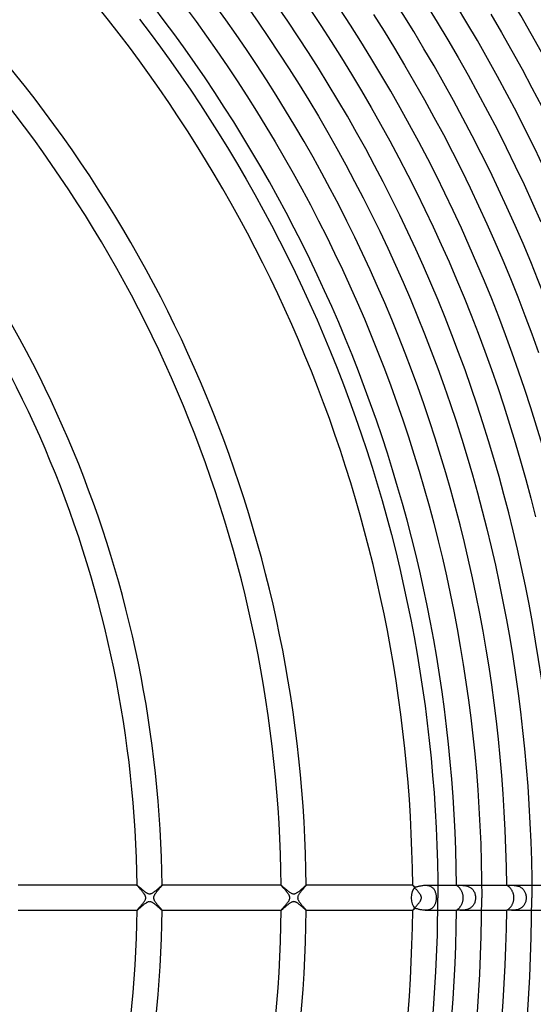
# Model space of a CAD drawing. Header units: millimetres. Extents: x -430 to 430, y -430 to 430.
# Tile 82 of 116: x 163 to 245, y -17 to 140. Entities that reach past the tile are written whole.
import ezdxf

# ---------------------------------------------------------------- set-up
doc = ezdxf.new("R2010")
doc.units = ezdxf.units.MM
doc.layers.add('HIDDEN', color=7, linetype='Continuous')
doc.layers.add('THICK', color=7, linetype='Continuous')

msp = doc.modelspace()

# ---------------------------------------------------------------- linework, layer by layer
at = {"layer": 'HIDDEN'}
for p, q in [((181.99, 2), (181.99, 2)), ((181.99, 2), (181.99, 2)), ((181.99, 2), (181.99, 2)), ((181.99, 2), (181.99, 2)), ((181.99, 2), (181.99, 2)), ((181.99, 2), (181.99, 2)), ((181.99, 2), (181.99, 2)), ((181.99, 2), (182, 2)), ((182, 2), (182.01, 1.99)), ((182.01, 1.99), (182.02, 1.98)), ((182.02, 1.98), (182.04, 1.97)), ((182.04, 1.97), (182.07, 1.95)), ((182.07, 1.95), (182.09, 1.93)), ((182.09, 1.93), (182.12, 1.9)), ((182.12, 1.9), (182.16, 1.87)), ((182.16, 1.87), (182.19, 1.84)), ((182.19, 1.84), (182.23, 1.81)), ((182.23, 1.81), (182.27, 1.77)), ((182.27, 1.77), (182.32, 1.73)), ((182.32, 1.73), (182.37, 1.69)), ((182.37, 1.69), (182.42, 1.65)), ((182.42, 1.65), (182.47, 1.6)), ((182.47, 1.6), (182.52, 1.56)), ((185.4, 1.5), (185.5, 1.59)), ((185.5, 1.59), (185.6, 1.67)), ((185.6, 1.67), (185.68, 1.75)), ((185.68, 1.75), (185.76, 1.82)), ((185.76, 1.82), (185.83, 1.88)), ((185.83, 1.88), (185.89, 1.93)), ((185.89, 1.93), (185.94, 1.97)), ((185.94, 1.97), (185.97, 1.99)), ((185.97, 1.99), (185.99, 2)), ((185.99, 2), (185.99, 2)), ((185.99, 2), (185.99, 2)), ((185.99, 2), (185.99, 2)), ((185.99, 2), (185.99, 2)), ((185.99, 2), (185.99, 2)), ((185.99, 2), (185.99, 2)), ((185.99, 2), (185.99, 2)), ((204.99, 2), (204.99, 2)), ((204.99, 2), (204.99, 2)), ((204.99, 2), (204.99, 2)), ((204.99, 2), (204.99, 2)), ((204.99, 2), (204.99, 2)), ((204.99, 2), (204.99, 2)), ((204.99, 2), (204.99, 2)), ((204.99, 2), (205, 2)), ((205, 2), (205.02, 1.98)), ((205.02, 1.98), (205.05, 1.96)), ((205.05, 1.96), (205.08, 1.94)), ((205.08, 1.94), (205.12, 1.9)), ((205.12, 1.9), (205.17, 1.86)), ((205.17, 1.86), (205.22, 1.82)), ((205.22, 1.82), (205.28, 1.77)), ((205.28, 1.77), (205.35, 1.71)), ((205.35, 1.71), (205.42, 1.65)), ((205.42, 1.65), (205.49, 1.59)), ((205.49, 1.59), (205.57, 1.52)), ((208.44, 1.53), (208.52, 1.6)), ((208.52, 1.6), (208.59, 1.67)), ((208.59, 1.67), (208.66, 1.73)), ((208.66, 1.73), (208.73, 1.79)), ((208.73, 1.79), (208.78, 1.84)), ((208.78, 1.84), (208.84, 1.88)), ((208.84, 1.88), (208.88, 1.92)), ((208.88, 1.92), (208.92, 1.96)), ((208.92, 1.96), (208.95, 1.98)), ((208.95, 1.98), (208.98, 1.99)), ((208.98, 1.99), (208.99, 2)), ((208.99, 2), (208.99, 2)), ((208.99, 2), (208.99, 2)), ((208.99, 2), (208.99, 2)), ((208.99, 2), (208.99, 2)), ((208.99, 2), (208.99, 2)), ((208.99, 2), (208.99, 2)), ((208.99, 2), (208.99, 2)), ((225.99, 2), (225.99, 2)), ((225.99, 2), (226, 2)), ((225.99, 2), (225.99, 2)), ((225.99, 2), (225.99, 2)), ((225.99, 2), (225.99, 2)), ((225.99, 2), (225.99, 2)), ((225.99, 2), (225.99, 2)), ((225.99, 2), (225.99, 2)), ((226, 2), (226.01, 1.99)), ((226.01, 1.99), (226.02, 1.99)), ((226.02, 1.99), (226.04, 1.97)), ((226.04, 1.97), (226.05, 1.96)), ((226.05, 1.96), (226.08, 1.94)), ((226.08, 1.94), (226.1, 1.92)), ((226.1, 1.92), (226.13, 1.9)), ((226.13, 1.9), (226.16, 1.88)), ((226.16, 1.88), (226.19, 1.85)), ((226.19, 1.85), (226.22, 1.82)), ((226.22, 1.82), (226.26, 1.79)), ((226.26, 1.79), (226.3, 1.75)), ((226.3, 1.75), (226.34, 1.72)), ((226.34, 1.72), (226.41, 1.73)), ((226.41, 1.73), (226.5, 1.74)), ((226.5, 1.74), (226.59, 1.76)), ((226.59, 1.76), (226.68, 1.78)), ((226.68, 1.78), (226.79, 1.8)), ((226.79, 1.8), (226.89, 1.83)), ((226.89, 1.83), (227, 1.86)), ((227, 1.86), (227.12, 1.88)), ((227.12, 1.88), (227.23, 1.91)), ((227.23, 1.91), (227.36, 1.93)), ((227.36, 1.93), (227.48, 1.96)), ((227.48, 1.96), (227.61, 1.97)), ((227.61, 1.97), (227.74, 1.99)), ((227.74, 1.99), (227.87, 2)), ((227.87, 2), (228, 2)), ((228, 2), (228.12, 2)), ((228, 2), (229.99, 2)), ((228.12, 2), (228.25, 1.99)), ((228.25, 1.99), (228.37, 1.97)), ((228.37, 1.97), (228.49, 1.95)), ((228.49, 1.95), (228.61, 1.91)), ((228.61, 1.91), (228.72, 1.88)), ((228.72, 1.88), (228.83, 1.83)), ((228.83, 1.83), (228.93, 1.77)), ((228.93, 1.77), (229.03, 1.71)), ((229.03, 1.71), (229.11, 1.64)), ((229.11, 1.64), (229.2, 1.57)), ((232.99, 1.99), (233, 2)), ((232.99, 2), (233.07, 2)), ((232.99, 1.99), (232.99, 1.99)), ((233, 2), (233.01, 2)), ((233.01, 2), (233.03, 2)), ((233.03, 2), (233.05, 2)), ((233.05, 2), (233.07, 2)), ((233.07, 2), (233.12, 2)), ((233.12, 2), (233.18, 2)), ((233.18, 2), (233.25, 2)), ((233.25, 2), (233.32, 2)), ((233.32, 2), (233.41, 2)), ((233.41, 2), (233.5, 2)), ((233.5, 2), (233.6, 2)), ((233.5, 2), (236.99, 2)), ((233.6, 2), (233.69, 2)), ((233.69, 2), (233.8, 2)), ((233.8, 2), (233.9, 1.99)), ((233.9, 1.99), (234.01, 1.98)), ((234.01, 1.98), (234.12, 1.97)), ((234.12, 1.97), (234.24, 1.96)), ((234.24, 1.96), (234.36, 1.94)), ((234.36, 1.94), (234.48, 1.92)), ((234.48, 1.92), (234.6, 1.89)), ((234.6, 1.89), (234.72, 1.86)), ((234.72, 1.86), (234.84, 1.81)), ((234.84, 1.81), (234.95, 1.76)), ((234.95, 1.76), (235.07, 1.71)), ((235.07, 1.71), (235.18, 1.64)), ((235.18, 1.64), (235.28, 1.57)), ((240.99, 2), (240.99, 2)), ((240.99, 2), (240.99, 2)), ((240.99, 2), (241, 2)), ((240.99, 2), (241.01, 2)), ((241, 2), (241, 2)), ((241, 2), (241, 2)), ((241, 2), (241.01, 2)), ((241.01, 2), (241.03, 2)), ((241.03, 2), (241.06, 2)), ((241.06, 2), (241.1, 2)), ((241.1, 2), (241.16, 2)), ((241.16, 2), (241.22, 1.99)), ((241.22, 1.99), (241.29, 1.99)), ((241.29, 1.99), (241.36, 2)), ((241.36, 2), (241.45, 2)), ((241.45, 2), (241.54, 2)), ((241.54, 2), (241.64, 2)), ((241.64, 2), (241.74, 2)), ((241.74, 2), (241.84, 2)), ((241.74, 2), (244.99, 2)), ((241.84, 2), (241.95, 2)), ((241.95, 2), (242.06, 1.99)), ((242.06, 1.99), (242.18, 1.98)), ((242.18, 1.98), (242.29, 1.97)), ((242.29, 1.97), (242.41, 1.96)), ((242.41, 1.96), (242.54, 1.93)), ((242.54, 1.93), (242.66, 1.91)), ((242.66, 1.91), (242.78, 1.87)), ((242.78, 1.87), (242.9, 1.83)), ((242.9, 1.83), (243.02, 1.78)), ((243.02, 1.78), (243.14, 1.73)), ((243.14, 1.73), (243.25, 1.66)), ((243.25, 1.66), (243.35, 1.59)), ((243.35, 1.59), (243.46, 1.51)), ((182.52, 1.56), (182.58, 1.51)), ((182.58, 1.51), (182.63, 1.46)), ((182.63, 1.46), (182.69, 1.41)), ((182.69, 1.41), (182.75, 1.36)), ((182.75, 1.36), (182.82, 1.3)), ((182.82, 1.3), (182.88, 1.25)), ((182.88, 1.25), (182.94, 1.2)), ((182.94, 1.2), (183.01, 1.15)), ((183.01, 1.15), (183.07, 1.09)), ((183.07, 1.09), (183.14, 1.04)), ((183.14, 1.04), (183.2, 0.99)), ((183.2, 0.99), (183.27, 0.94)), ((183.27, 0.94), (183.33, 0.9)), ((183.33, 0.9), (183.4, 0.86)), ((183.4, 0.86), (183.46, 0.82)), ((183.46, 0.82), (183.52, 0.78)), ((183.52, 0.78), (183.58, 0.75)), ((183.58, 0.75), (183.64, 0.71)), ((183.64, 0.71), (183.71, 0.69)), ((183.71, 0.69), (183.78, 0.66)), ((183.78, 0.66), (183.85, 0.64)), ((183.85, 0.64), (183.92, 0.63)), ((183.92, 0.63), (183.99, 0.62)), ((183.99, 0.62), (184.06, 0.63)), ((184.06, 0.63), (184.13, 0.64)), ((184.13, 0.64), (184.21, 0.66)), ((184.21, 0.66), (184.3, 0.69)), ((184.3, 0.69), (184.41, 0.74)), ((184.41, 0.74), (184.51, 0.8)), ((184.51, 0.8), (184.62, 0.87)), ((184.62, 0.87), (184.73, 0.95)), ((184.73, 0.95), (184.84, 1.03)), ((184.84, 1.03), (184.96, 1.12)), ((184.96, 1.12), (185.07, 1.21)), ((185.07, 1.21), (185.18, 1.31)), ((185.18, 1.31), (185.29, 1.4)), ((185.29, 1.4), (185.4, 1.5)), ((205.57, 1.52), (205.65, 1.45)), ((205.65, 1.45), (205.73, 1.38)), ((205.73, 1.38), (205.82, 1.3)), ((205.82, 1.3), (205.9, 1.23)), ((205.9, 1.23), (205.99, 1.16)), ((205.99, 1.16), (206.08, 1.09)), ((206.08, 1.09), (206.16, 1.02)), ((206.16, 1.02), (206.25, 0.96)), ((206.25, 0.96), (206.34, 0.9)), ((206.34, 0.9), (206.42, 0.84)), ((206.42, 0.84), (206.51, 0.79)), ((206.51, 0.79), (206.59, 0.74)), ((206.59, 0.74), (206.67, 0.7)), ((206.67, 0.7), (206.75, 0.67)), ((206.75, 0.67), (206.83, 0.65)), ((206.83, 0.65), (206.9, 0.63)), ((206.9, 0.63), (206.97, 0.63)), ((206.97, 0.63), (207.03, 0.63)), ((207.03, 0.63), (207.1, 0.63)), ((207.1, 0.63), (207.16, 0.64)), ((207.16, 0.64), (207.23, 0.66)), ((207.23, 0.66), (207.3, 0.69)), ((207.3, 0.69), (207.37, 0.72)), ((207.37, 0.72), (207.45, 0.77)), ((207.45, 0.77), (207.54, 0.82)), ((207.54, 0.82), (207.63, 0.88)), ((207.63, 0.88), (207.72, 0.94)), ((207.72, 0.94), (207.81, 1.01)), ((207.81, 1.01), (207.9, 1.08)), ((207.9, 1.08), (208, 1.16)), ((208, 1.16), (208.09, 1.23)), ((208.09, 1.23), (208.18, 1.31)), ((208.18, 1.31), (208.27, 1.39)), ((208.27, 1.39), (208.36, 1.46)), ((208.36, 1.46), (208.44, 1.53)), ((229.2, 1.57), (229.27, 1.49)), ((229.27, 1.49), (229.34, 1.4)), ((229.34, 1.4), (229.41, 1.31)), ((229.41, 1.31), (229.46, 1.21)), ((229.46, 1.21), (229.52, 1.11)), ((229.52, 1.11), (229.56, 1.01)), ((229.56, 1.01), (229.6, 0.9)), ((229.6, 0.9), (229.63, 0.78)), ((229.63, 0.78), (229.66, 0.66)), ((229.66, 0.66), (229.69, 0.54)), ((229.69, 0.54), (229.71, 0.41)), ((229.71, 0.41), (229.72, 0.27)), ((229.72, 0.27), (229.73, 0.14)), ((229.73, 0.14), (229.73, 0)), ((229.73, 0), (229.73, -0.13)), ((235.28, 1.57), (235.38, 1.49)), ((235.38, 1.49), (235.47, 1.4)), ((235.47, 1.4), (235.56, 1.31)), ((235.56, 1.31), (235.64, 1.21)), ((235.64, 1.21), (235.71, 1.11)), ((235.71, 1.11), (235.77, 1)), ((235.77, 1), (235.83, 0.88)), ((235.83, 0.88), (235.88, 0.76)), ((235.88, 0.76), (235.92, 0.64)), ((235.92, 0.64), (235.95, 0.52)), ((235.95, 0.52), (235.98, 0.39)), ((235.98, 0.39), (236, 0.26)), ((236, 0.26), (236.01, 0.13)), ((236.01, 0.13), (236.01, 0)), ((236.01, 0), (236.01, -0.13)), ((243.46, 1.51), (243.55, 1.43)), ((243.55, 1.43), (243.64, 1.33)), ((243.64, 1.33), (243.72, 1.23)), ((243.72, 1.23), (243.79, 1.13)), ((243.79, 1.13), (243.85, 1.02)), ((243.85, 1.02), (243.91, 0.9)), ((243.91, 0.9), (243.96, 0.78)), ((243.96, 0.78), (244, 0.66)), ((244, 0.66), (244.03, 0.53)), ((244.03, 0.53), (244.06, 0.4)), ((244.06, 0.4), (244.08, 0.27)), ((244.08, 0.27), (244.09, 0.13)), ((244.09, 0.13), (244.1, 0)), ((244.1, 0), (244.09, -0.12)), ((182.58, -1.5), (182.5, -1.58)), ((182.67, -1.43), (182.58, -1.5)), ((182.76, -1.35), (182.67, -1.43)), ((182.85, -1.27), (182.76, -1.35)), ((182.95, -1.2), (182.85, -1.27)), ((183.04, -1.12), (182.95, -1.2)), ((183.14, -1.04), (183.04, -1.12)), ((183.23, -0.97), (183.14, -1.04)), ((183.33, -0.9), (183.23, -0.97)), ((183.42, -0.84), (183.33, -0.9)), ((183.51, -0.78), (183.42, -0.84)), ((183.6, -0.74), (183.51, -0.78)), ((183.68, -0.7), (183.6, -0.74)), ((183.75, -0.67), (183.68, -0.7)), ((183.81, -0.65), (183.75, -0.67)), ((183.87, -0.64), (183.81, -0.65)), ((183.92, -0.63), (183.87, -0.64)), ((183.98, -0.62), (183.92, -0.63)), ((184.03, -0.63), (183.98, -0.62)), ((184.09, -0.63), (184.03, -0.63)), ((184.15, -0.64), (184.09, -0.63)), ((184.21, -0.66), (184.15, -0.64)), ((184.28, -0.68), (184.21, -0.66)), ((184.35, -0.71), (184.28, -0.68)), ((184.44, -0.76), (184.35, -0.71)), ((184.52, -0.81), (184.44, -0.76)), ((184.61, -0.86), (184.52, -0.81)), ((184.69, -0.92), (184.61, -0.86)), ((184.78, -0.99), (184.69, -0.92)), ((184.87, -1.05), (184.78, -0.99)), ((184.96, -1.12), (184.87, -1.05)), ((185.04, -1.2), (184.96, -1.12)), ((185.13, -1.27), (185.04, -1.2)), ((185.22, -1.34), (185.13, -1.27)), ((185.3, -1.41), (185.22, -1.34)), ((185.38, -1.49), (185.3, -1.41)), ((185.46, -1.56), (185.38, -1.49)), ((185.54, -1.62), (185.46, -1.56)), ((205.53, -1.55), (205.45, -1.62)), ((205.61, -1.48), (205.53, -1.55)), ((205.69, -1.41), (205.61, -1.48)), ((205.78, -1.34), (205.69, -1.41)), ((205.87, -1.26), (205.78, -1.34)), ((205.96, -1.19), (205.87, -1.26)), ((206.05, -1.11), (205.96, -1.19)), ((206.14, -1.04), (206.05, -1.11)), ((206.23, -0.97), (206.14, -1.04)), ((206.32, -0.91), (206.23, -0.97)), ((206.4, -0.85), (206.32, -0.91)), ((206.49, -0.8), (206.4, -0.85)), ((206.57, -0.75), (206.49, -0.8)), ((206.64, -0.71), (206.57, -0.75)), ((206.72, -0.68), (206.64, -0.71)), ((206.79, -0.66), (206.72, -0.68)), ((206.86, -0.64), (206.79, -0.66)), ((206.92, -0.63), (206.86, -0.64)), ((206.99, -0.62), (206.92, -0.63)), ((207.06, -0.63), (206.99, -0.62)), ((207.13, -0.64), (207.06, -0.63)), ((207.21, -0.66), (207.13, -0.64)), ((207.29, -0.69), (207.21, -0.66)), ((207.38, -0.72), (207.29, -0.69)), ((207.46, -0.77), (207.38, -0.72)), ((207.55, -0.82), (207.46, -0.77)), ((207.63, -0.88), (207.55, -0.82)), ((207.72, -0.94), (207.63, -0.88)), ((207.81, -1), (207.72, -0.94)), ((207.89, -1.07), (207.81, -1)), ((207.98, -1.14), (207.89, -1.07)), ((208.07, -1.21), (207.98, -1.14)), ((208.15, -1.29), (208.07, -1.21)), ((208.24, -1.36), (208.15, -1.29)), ((208.32, -1.43), (208.24, -1.36)), ((208.41, -1.5), (208.32, -1.43)), ((208.48, -1.57), (208.41, -1.5)), ((229.21, -1.55), (229.13, -1.63)), ((229.29, -1.47), (229.21, -1.55)), ((229.36, -1.38), (229.29, -1.47)), ((229.42, -1.29), (229.36, -1.38)), ((229.48, -1.19), (229.42, -1.29)), ((229.53, -1.09), (229.48, -1.19)), ((229.57, -0.98), (229.53, -1.09)), ((229.61, -0.86), (229.57, -0.98)), ((229.64, -0.75), (229.61, -0.86)), ((229.67, -0.63), (229.64, -0.75)), ((229.69, -0.51), (229.67, -0.63)), ((229.71, -0.38), (229.69, -0.51)), ((229.72, -0.25), (229.71, -0.38)), ((229.73, -0.13), (229.72, -0.25)), ((235.29, -1.57), (235.19, -1.64)), ((235.38, -1.49), (235.29, -1.57)), ((235.47, -1.4), (235.38, -1.49)), ((235.56, -1.31), (235.47, -1.4)), ((235.64, -1.21), (235.56, -1.31)), ((235.71, -1.11), (235.64, -1.21)), ((235.77, -1), (235.71, -1.11)), ((235.83, -0.89), (235.77, -1)), ((235.88, -0.77), (235.83, -0.89)), ((235.92, -0.65), (235.88, -0.77)), ((235.95, -0.52), (235.92, -0.65)), ((235.98, -0.39), (235.95, -0.52)), ((236, -0.26), (235.98, -0.39)), ((236.01, -0.13), (236, -0.26)), ((243.41, -1.55), (243.32, -1.61)), ((243.5, -1.47), (243.41, -1.55)), ((243.58, -1.39), (243.5, -1.47)), ((243.66, -1.31), (243.58, -1.39)), ((243.72, -1.22), (243.66, -1.31)), ((243.79, -1.13), (243.72, -1.22)), ((243.84, -1.03), (243.79, -1.13)), ((243.9, -0.93), (243.84, -1.03)), ((243.94, -0.82), (243.9, -0.93)), ((243.98, -0.72), (243.94, -0.82)), ((244.02, -0.6), (243.98, -0.72)), ((244.04, -0.49), (244.02, -0.6)), ((244.07, -0.37), (244.04, -0.49)), ((244.08, -0.25), (244.07, -0.37)), ((244.09, -0.12), (244.08, -0.25)), ((182, -1.99), (181.99, -2)), ((181.99, -2), (181.99, -2)), ((181.99, -2), (181.99, -2)), ((181.99, -2), (181.99, -2)), ((181.99, -2), (181.99, -2)), ((181.99, -2), (181.99, -2)), ((181.99, -2), (181.99, -2)), ((181.99, -2), (181.99, -2)), ((182.03, -1.98), (182, -1.99)), ((182.06, -1.96), (182.03, -1.98)), ((182.1, -1.92), (182.06, -1.96)), ((182.15, -1.88), (182.1, -1.92)), ((182.21, -1.83), (182.15, -1.88)), ((182.27, -1.78), (182.21, -1.83)), ((182.34, -1.71), (182.27, -1.78)), ((182.42, -1.65), (182.34, -1.71)), ((182.5, -1.58), (182.42, -1.65)), ((185.61, -1.69), (185.54, -1.62)), ((185.68, -1.75), (185.61, -1.69)), ((185.74, -1.8), (185.68, -1.75)), ((185.8, -1.85), (185.74, -1.8)), ((185.85, -1.9), (185.8, -1.85)), ((185.89, -1.93), (185.85, -1.9)), ((185.93, -1.96), (185.89, -1.93)), ((185.96, -1.98), (185.93, -1.96)), ((185.98, -2), (185.96, -1.98)), ((185.99, -2), (185.98, -2)), ((185.99, -2), (185.99, -2)), ((185.99, -2), (185.99, -2)), ((185.99, -2), (185.99, -2)), ((185.99, -2), (185.99, -2)), ((185.99, -2), (185.99, -2)), ((185.99, -2), (185.99, -2)), ((185.99, -2), (185.99, -2)), ((204.99, -2), (204.99, -2)), ((204.99, -2), (204.99, -2)), ((204.99, -2), (204.99, -2)), ((204.99, -2), (204.99, -2)), ((204.99, -2), (204.99, -2)), ((204.99, -2), (204.99, -2)), ((204.99, -2), (204.99, -2)), ((205, -2), (204.99, -2)), ((205.02, -1.98), (205, -2)), ((205.05, -1.96), (205.02, -1.98)), ((205.09, -1.93), (205.05, -1.96)), ((205.14, -1.89), (205.09, -1.93)), ((205.19, -1.85), (205.14, -1.89)), ((205.25, -1.8), (205.19, -1.85)), ((205.31, -1.74), (205.25, -1.8)), ((205.38, -1.68), (205.31, -1.74)), ((205.45, -1.62), (205.38, -1.68)), ((208.56, -1.64), (208.48, -1.57)), ((208.63, -1.7), (208.56, -1.64)), ((208.7, -1.76), (208.63, -1.7)), ((208.76, -1.81), (208.7, -1.76)), ((208.81, -1.86), (208.76, -1.81)), ((208.86, -1.9), (208.81, -1.86)), ((208.9, -1.94), (208.86, -1.9)), ((208.93, -1.96), (208.9, -1.94)), ((208.96, -1.98), (208.93, -1.96)), ((208.98, -2), (208.96, -1.98)), ((208.99, -2), (208.98, -2)), ((208.99, -2), (208.99, -2)), ((208.99, -2), (208.99, -2)), ((208.99, -2), (208.99, -2)), ((208.99, -2), (208.99, -2)), ((208.99, -2), (208.99, -2)), ((208.99, -2), (208.99, -2)), ((208.99, -2), (208.99, -2)), ((226, -2), (225.99, -2)), ((225.99, -2), (225.99, -2)), ((225.99, -2), (225.99, -2)), ((225.99, -2), (225.99, -2)), ((225.99, -2), (225.99, -2)), ((225.99, -2), (225.99, -2)), ((225.99, -2), (225.99, -2)), ((225.99, -2), (225.99, -2)), ((226.02, -1.99), (226, -2)), ((226.04, -1.97), (226.02, -1.99)), ((226.07, -1.95), (226.04, -1.97)), ((226.1, -1.92), (226.07, -1.95)), ((226.14, -1.89), (226.1, -1.92)), ((226.18, -1.85), (226.14, -1.89)), ((226.23, -1.81), (226.18, -1.85)), ((226.28, -1.77), (226.23, -1.81)), ((226.34, -1.72), (226.28, -1.77)), ((226.43, -1.73), (226.34, -1.72)), ((226.53, -1.75), (226.43, -1.73)), ((226.63, -1.77), (226.53, -1.75)), ((226.73, -1.79), (226.63, -1.77)), ((226.84, -1.82), (226.73, -1.79)), ((226.96, -1.85), (226.84, -1.82)), ((227.08, -1.87), (226.96, -1.85)), ((227.2, -1.9), (227.08, -1.87)), ((227.32, -1.93), (227.2, -1.9)), ((227.45, -1.95), (227.32, -1.93)), ((227.59, -1.97), (227.45, -1.95)), ((227.72, -1.99), (227.59, -1.97)), ((227.86, -2), (227.72, -1.99)), ((228, -2), (227.86, -2)), ((228.13, -2), (228, -2)), ((228, -2), (229.99, -2)), ((228.25, -1.99), (228.13, -2)), ((228.38, -1.97), (228.25, -1.99)), ((228.5, -1.94), (228.38, -1.97)), ((228.62, -1.91), (228.5, -1.94)), ((228.73, -1.87), (228.62, -1.91)), ((228.84, -1.82), (228.73, -1.87)), ((228.94, -1.77), (228.84, -1.82)), ((229.04, -1.7), (228.94, -1.77)), ((229.13, -1.63), (229.04, -1.7)), ((233, -2), (232.99, -1.99)), ((232.99, -1.99), (232.99, -1.99)), ((232.99, -2), (233.07, -2)), ((233.01, -2), (233, -2)), ((233.03, -2), (233.01, -2)), ((233.05, -2), (233.03, -2)), ((233.07, -2), (233.05, -2)), ((233.12, -2), (233.07, -2)), ((233.18, -2), (233.12, -2)), ((233.25, -2), (233.18, -2)), ((233.32, -2), (233.25, -2)), ((233.41, -2), (233.32, -2)), ((233.5, -2), (233.41, -2)), ((233.6, -2), (233.5, -2)), ((233.5, -2), (236.99, -2)), ((233.7, -2), (233.6, -2)), ((233.8, -2), (233.7, -2)), ((233.91, -1.99), (233.8, -2)), ((234.02, -1.98), (233.91, -1.99)), ((234.14, -1.97), (234.02, -1.98)), ((234.25, -1.96), (234.14, -1.97)), ((234.37, -1.94), (234.25, -1.96)), ((234.49, -1.92), (234.37, -1.94)), ((234.61, -1.89), (234.49, -1.92)), ((234.73, -1.85), (234.61, -1.89)), ((234.85, -1.81), (234.73, -1.85)), ((234.96, -1.76), (234.85, -1.81)), ((235.08, -1.7), (234.96, -1.76)), ((235.19, -1.64), (235.08, -1.7)), ((241, -2), (240.99, -2)), ((240.99, -2), (240.99, -2)), ((240.99, -2), (240.99, -2)), ((240.99, -2), (241.01, -2)), ((241.01, -2), (241, -2)), ((241, -2), (241, -2)), ((241, -2), (241, -2)), ((241.03, -2), (241.01, -2)), ((241.06, -2), (241.03, -2)), ((241.11, -2), (241.06, -2)), ((241.16, -2), (241.11, -2)), ((241.22, -1.99), (241.16, -2)), ((241.29, -1.99), (241.22, -1.99)), ((241.37, -2), (241.29, -1.99)), ((241.45, -2), (241.37, -2)), ((241.54, -2), (241.45, -2)), ((241.64, -2), (241.54, -2)), ((241.74, -2), (241.64, -2)), ((241.84, -2), (241.74, -2)), ((241.74, -2), (244.99, -2)), ((241.93, -2), (241.84, -2)), ((242.04, -1.99), (241.93, -2)), ((242.14, -1.99), (242.04, -1.99)), ((242.25, -1.98), (242.14, -1.99)), ((242.36, -1.96), (242.25, -1.98)), ((242.47, -1.95), (242.36, -1.96)), ((242.58, -1.93), (242.47, -1.95)), ((242.7, -1.9), (242.58, -1.93)), ((242.81, -1.87), (242.7, -1.9)), ((242.92, -1.83), (242.81, -1.87)), ((243.02, -1.78), (242.92, -1.83)), ((243.13, -1.73), (243.02, -1.78)), ((243.23, -1.68), (243.13, -1.73)), ((243.32, -1.61), (243.23, -1.68))]:
    msp.add_line(p, q, dxfattribs=at)
for start_param, end_param in [(-2.605285, -1.570796), (-1.570796, -0.536308)]:
    msp.add_ellipse((226.94, 0), major_axis=(0, -2), ratio=0.58641, start_param=start_param, end_param=end_param, dxfattribs=at)
at = {"layer": 'THICK'}
for p, q in [((189.69, 142.08), (191.4, 139.77)), ((199.6, 142.08), (201.31, 139.65)), ((209.61, 141.67), (211.32, 139.12)), ((228.2, 142.43), (229.91, 139.65)), ((182.4, 140.11), (184.09, 137.88)), ((191.4, 139.77), (193.08, 137.44)), ((219.72, 140.87), (221.42, 138.19)), ((238.48, 140.92), (240.17, 138.01)), ((201.31, 139.65), (202.98, 137.19)), ((211.32, 139.12), (212.99, 136.55)), ((229.91, 139.65), (231.59, 136.85)), ((184.09, 137.88), (185.75, 135.64)), ((193.08, 137.44), (194.73, 135.09)), ((202.98, 137.19), (204.63, 134.72)), ((221.42, 138.19), (223.07, 135.49)), ((231.59, 136.85), (233.23, 134.03)), ((240.17, 138.01), (241.82, 135.09)), ((185.75, 135.64), (187.38, 133.38)), ((194.73, 135.09), (196.36, 132.71)), ((212.99, 136.55), (214.63, 133.95)), ((223.07, 135.49), (224.7, 132.78)), ((241.82, 135.09), (243.45, 132.15)), ((204.63, 134.72), (206.25, 132.23)), ((214.63, 133.95), (216.24, 131.34)), ((233.23, 134.03), (234.84, 131.19)), ((187.38, 133.38), (188.98, 131.1)), ((196.36, 132.71), (197.95, 130.32)), ((206.25, 132.23), (207.84, 129.72)), ((224.7, 132.78), (226.3, 130.04)), ((243.45, 132.15), (245.03, 129.19)), ((188.98, 131.1), (190.56, 128.79)), ((216.24, 131.34), (217.81, 128.71)), ((234.84, 131.19), (236.41, 128.33)), ((190.56, 128.79), (192.11, 126.47)), ((197.95, 130.32), (199.52, 127.91)), ((207.84, 129.72), (209.4, 127.19)), ((226.3, 130.04), (227.86, 127.29)), ((245.03, 129.19), (246.58, 126.2)), ((199.52, 127.91), (201.06, 125.48)), ((217.81, 128.71), (219.36, 126.06)), ((227.86, 127.29), (229.38, 124.52)), ((236.41, 128.33), (237.95, 125.45)), ((192.11, 126.47), (193.63, 124.13)), ((209.4, 127.19), (210.93, 124.64)), ((219.36, 126.06), (220.87, 123.39)), ((193.63, 124.13), (195.12, 121.78)), ((201.06, 125.48), (202.56, 123.03)), ((210.93, 124.64), (212.42, 122.07)), ((229.38, 124.52), (230.88, 121.72)), ((237.95, 125.45), (239.46, 122.56)), ((202.56, 123.03), (204.04, 120.57)), ((220.87, 123.39), (222.35, 120.7)), ((239.46, 122.56), (240.93, 119.65)), ((195.12, 121.78), (196.58, 119.4)), ((212.42, 122.07), (213.89, 119.49)), ((230.88, 121.72), (232.34, 118.91)), ((196.58, 119.4), (198.01, 117.01)), ((204.04, 120.57), (205.49, 118.08)), ((213.89, 119.49), (215.32, 116.88)), ((222.35, 120.7), (223.8, 117.99)), ((240.93, 119.65), (242.36, 116.71)), ((205.49, 118.08), (206.9, 115.58)), ((223.8, 117.99), (225.22, 115.27)), ((232.34, 118.91), (233.76, 116.09)), ((198.01, 117.01), (199.42, 114.6)), ((215.32, 116.88), (216.72, 114.26)), ((242.36, 116.71), (243.76, 113.77)), ((206.9, 115.58), (208.29, 113.07)), ((225.22, 115.27), (226.6, 112.53)), ((233.76, 116.09), (235.15, 113.24)), ((199.42, 114.6), (200.79, 112.17)), ((216.72, 114.26), (218.09, 111.62)), ((235.15, 113.24), (236.51, 110.38)), ((243.76, 113.77), (245.12, 110.8)), ((200.79, 112.17), (202.14, 109.73)), ((208.29, 113.07), (209.65, 110.53)), ((218.09, 111.62), (219.43, 108.97)), ((226.6, 112.53), (227.95, 109.77)), ((209.65, 110.53), (210.97, 107.98)), ((236.51, 110.38), (237.83, 107.51)), ((245.12, 110.8), (246.45, 107.82)), ((202.14, 109.73), (203.46, 107.27)), ((219.43, 108.97), (220.74, 106.3)), ((227.95, 109.77), (229.26, 107)), ((203.46, 107.27), (204.74, 104.79)), ((210.97, 107.98), (212.27, 105.41)), ((229.26, 107), (230.54, 104.21)), ((237.83, 107.51), (239.12, 104.61)), ((212.27, 105.41), (213.53, 102.83)), ((220.74, 106.3), (222.01, 103.62)), ((204.74, 104.79), (206, 102.3)), ((230.54, 104.21), (231.79, 101.41)), ((239.12, 104.61), (240.37, 101.71)), ((206, 102.3), (207.22, 99.79)), ((213.53, 102.83), (214.76, 100.23)), ((222.01, 103.62), (223.25, 100.92)), ((223.25, 100.92), (224.46, 98.2)), ((231.79, 101.41), (233, 98.59)), ((240.37, 101.71), (241.58, 98.78)), ((207.22, 99.79), (208.42, 97.27)), ((214.76, 100.23), (215.96, 97.62)), ((215.96, 97.62), (217.13, 94.99)), ((224.46, 98.2), (225.63, 95.47)), ((233, 98.59), (234.18, 95.75)), ((241.58, 98.78), (242.76, 95.84)), ((208.42, 97.27), (209.58, 94.74)), ((242.76, 95.84), (243.91, 92.89)), ((209.58, 94.74), (210.72, 92.19)), ((217.13, 94.99), (218.27, 92.35)), ((225.63, 95.47), (226.77, 92.73)), ((234.18, 95.75), (235.32, 92.91)), ((226.77, 92.73), (227.88, 89.97)), ((235.32, 92.91), (236.43, 90.05)), ((243.91, 92.89), (245.02, 89.93)), ((210.72, 92.19), (211.82, 89.63)), ((218.27, 92.35), (219.37, 89.7)), ((211.82, 89.63), (212.89, 87.05)), ((219.37, 89.7), (220.44, 87.03)), ((227.88, 89.97), (228.96, 87.2)), ((236.43, 90.05), (237.51, 87.17)), ((245.02, 89.93), (246.09, 86.95)), ((212.89, 87.05), (213.93, 84.46)), ((220.44, 87.03), (221.48, 84.35)), ((228.96, 87.2), (230, 84.42)), ((237.51, 87.17), (238.55, 84.28)), ((213.93, 84.46), (214.94, 81.86)), ((221.48, 84.35), (222.49, 81.66)), ((230, 84.42), (231, 81.62)), ((238.55, 84.28), (239.55, 81.38)), ((214.94, 81.86), (215.92, 79.25)), ((222.49, 81.66), (223.46, 78.95)), ((231, 81.62), (231.98, 78.81)), ((239.55, 81.38), (240.52, 78.47)), ((215.92, 79.25), (216.86, 76.62)), ((223.46, 78.95), (224.4, 76.24)), ((231.98, 78.81), (232.92, 75.99)), ((240.52, 78.47), (241.46, 75.55)), ((216.86, 76.62), (217.78, 73.99)), ((224.4, 76.24), (225.31, 73.51)), ((232.92, 75.99), (233.82, 73.16)), ((241.46, 75.55), (242.36, 72.62)), ((217.78, 73.99), (218.66, 71.34)), ((225.31, 73.51), (226.19, 70.77)), ((233.82, 73.16), (234.69, 70.32)), ((242.36, 72.62), (243.22, 69.67)), ((218.66, 71.34), (219.51, 68.68)), ((226.19, 70.77), (227.03, 68.02)), ((234.69, 70.32), (235.53, 67.47)), ((243.22, 69.67), (244.05, 66.72)), ((219.51, 68.68), (220.32, 66.01)), ((227.03, 68.02), (227.84, 65.26)), ((220.32, 66.01), (221.11, 63.34)), ((235.53, 67.47), (236.33, 64.61)), ((244.05, 66.72), (244.84, 63.75)), ((227.84, 65.26), (228.61, 62.5)), ((236.33, 64.61), (237.09, 61.73)), ((221.11, 63.34), (221.86, 60.65)), ((244.84, 63.75), (245.59, 60.78)), ((228.61, 62.5), (229.35, 59.72)), ((237.09, 61.73), (237.83, 58.85)), ((221.86, 60.65), (222.58, 57.95)), ((229.35, 59.72), (230.06, 56.93)), ((237.83, 58.85), (238.52, 55.97)), ((222.58, 57.95), (223.27, 55.25)), ((230.06, 56.93), (230.73, 54.14)), ((223.27, 55.25), (223.92, 52.54)), ((238.52, 55.97), (239.18, 53.07)), ((230.73, 54.14), (231.37, 51.34)), ((223.92, 52.54), (224.54, 49.82)), ((239.18, 53.07), (239.81, 50.16)), ((231.37, 51.34), (231.98, 48.52)), ((224.54, 49.82), (225.13, 47.09)), ((239.81, 50.16), (240.4, 47.25)), ((231.98, 48.52), (232.55, 45.71)), ((240.4, 47.25), (240.96, 44.33)), ((225.13, 47.09), (225.68, 44.36)), ((232.55, 45.71), (233.09, 42.88)), ((225.68, 44.36), (226.2, 41.62)), ((240.96, 44.33), (241.48, 41.41)), ((233.09, 42.88), (233.59, 40.05)), ((226.2, 41.62), (226.69, 38.87)), ((241.48, 41.41), (241.96, 38.47)), ((233.59, 40.05), (234.06, 37.22)), ((226.69, 38.87), (227.15, 36.12)), ((241.96, 38.47), (242.41, 35.54)), ((234.06, 37.22), (234.49, 34.38)), ((227.15, 36.12), (227.57, 33.36)), ((242.41, 35.54), (242.82, 32.59)), ((227.57, 33.36), (227.96, 30.6)), ((234.49, 34.38), (234.89, 31.53)), ((234.89, 31.53), (235.26, 28.68)), ((242.82, 32.59), (243.2, 29.64)), ((227.96, 30.6), (228.31, 27.83)), ((235.26, 28.68), (235.59, 25.82)), ((243.2, 29.64), (243.54, 26.69)), ((228.31, 27.83), (228.63, 25.06)), ((235.59, 25.82), (235.89, 22.96)), ((243.54, 26.69), (243.85, 23.74)), ((228.63, 25.06), (228.92, 22.28)), ((243.85, 23.74), (244.12, 20.78)), ((228.92, 22.28), (229.17, 19.51)), ((235.89, 22.96), (236.15, 20.1)), ((244.12, 20.78), (244.35, 17.81)), ((229.17, 19.51), (229.39, 16.72)), ((236.15, 20.1), (236.37, 17.23)), ((244.35, 17.81), (244.55, 14.85)), ((229.39, 16.72), (229.58, 13.94)), ((236.37, 17.23), (236.56, 14.36)), ((236.56, 14.36), (236.72, 11.49)), ((244.55, 14.85), (244.71, 11.88)), ((229.58, 13.94), (229.73, 11.15)), ((229.73, 11.15), (229.85, 8.37)), ((236.72, 11.49), (236.84, 8.62)), ((244.71, 11.88), (244.84, 8.91)), ((229.85, 8.37), (229.93, 5.58)), ((236.84, 8.62), (236.93, 5.75)), ((244.84, 8.91), (244.93, 5.94)), ((229.93, 5.58), (229.98, 2.79)), ((236.93, 5.75), (236.98, 2.87)), ((244.93, 5.94), (244.98, 2.97)), ((181.99, 2), (162.99, 2)), ((181.99, 1.99), (181.99, 2)), ((182, 1.98), (181.99, 1.99)), ((182.01, 1.96), (182, 1.98)), ((182.03, 1.93), (182.01, 1.96)), ((182.06, 1.9), (182.03, 1.93)), ((182.09, 1.87), (182.06, 1.9)), ((182.12, 1.83), (182.09, 1.87)), ((182.16, 1.78), (182.12, 1.83)), ((182.2, 1.74), (182.16, 1.78)), ((182.25, 1.68), (182.2, 1.74)), ((182.3, 1.63), (182.25, 1.68)), ((182.35, 1.57), (182.3, 1.63)), ((182.4, 1.51), (182.35, 1.57)), ((185.65, 1.59), (185.59, 1.52)), ((185.71, 1.66), (185.65, 1.59)), ((185.77, 1.72), (185.71, 1.66)), ((185.81, 1.77), (185.77, 1.72)), ((185.86, 1.83), (185.81, 1.77)), ((185.9, 1.87), (185.86, 1.83)), ((185.93, 1.91), (185.9, 1.87)), ((185.96, 1.94), (185.93, 1.91)), ((185.97, 1.97), (185.96, 1.94)), ((185.99, 1.99), (185.97, 1.97)), ((204.99, 2), (185.99, 2)), ((185.99, 2), (185.99, 1.99)), ((204.99, 1.99), (204.99, 2)), ((205, 1.97), (204.99, 1.99)), ((205.02, 1.95), (205, 1.97)), ((205.04, 1.92), (205.02, 1.95)), ((205.07, 1.89), (205.04, 1.92)), ((205.1, 1.85), (205.07, 1.89)), ((205.14, 1.81), (205.1, 1.85)), ((205.18, 1.76), (205.14, 1.81)), ((205.23, 1.71), (205.18, 1.76)), ((205.28, 1.65), (205.23, 1.71)), ((205.33, 1.6), (205.28, 1.65)), ((205.38, 1.53), (205.33, 1.6)), ((208.67, 1.61), (208.61, 1.54)), ((208.73, 1.67), (208.67, 1.61)), ((208.78, 1.73), (208.73, 1.67)), ((208.83, 1.79), (208.78, 1.73)), ((208.87, 1.84), (208.83, 1.79)), ((208.91, 1.88), (208.87, 1.84)), ((208.94, 1.92), (208.91, 1.88)), ((208.96, 1.95), (208.94, 1.92)), ((208.98, 1.97), (208.96, 1.95)), ((208.99, 1.99), (208.98, 1.97)), ((225.99, 2), (208.99, 2)), ((208.99, 2), (208.99, 1.99)), ((225.99, 1.99), (225.99, 2)), ((226, 1.98), (225.99, 1.99)), ((226.02, 1.96), (226, 1.98)), ((226.04, 1.93), (226.02, 1.96)), ((226.06, 1.9), (226.04, 1.93)), ((226.09, 1.87), (226.06, 1.9)), ((226.12, 1.83), (226.09, 1.87)), ((226.16, 1.78), (226.12, 1.83)), ((226.2, 1.74), (226.16, 1.78)), ((226.25, 1.69), (226.2, 1.74)), ((226.3, 1.63), (226.25, 1.69)), ((226.35, 1.58), (226.3, 1.63)), ((226.4, 1.52), (226.35, 1.58)), ((229.98, 2.79), (230, 0)), ((229.99, 2), (232.99, 2)), ((232.99, 1.98), (232.99, 1.99)), ((233, 1.98), (232.99, 1.98)), ((233.01, 1.97), (233, 1.98)), ((233.03, 1.95), (233.01, 1.97)), ((233.05, 1.94), (233.03, 1.95)), ((233.07, 1.92), (233.05, 1.94)), ((233.1, 1.9), (233.07, 1.92)), ((233.14, 1.87), (233.1, 1.9)), ((233.17, 1.85), (233.14, 1.87)), ((233.21, 1.81), (233.17, 1.85)), ((233.25, 1.78), (233.21, 1.81)), ((233.3, 1.74), (233.25, 1.78)), ((233.35, 1.69), (233.3, 1.74)), ((233.39, 1.64), (233.35, 1.69)), ((233.44, 1.59), (233.39, 1.64)), ((233.49, 1.53), (233.44, 1.59)), ((236.98, 2.87), (237, 0)), ((236.99, 2), (240.99, 2)), ((240.99, 1.99), (240.99, 2)), ((241, 1.99), (240.99, 1.99)), ((241.01, 1.98), (241, 1.99)), ((241.03, 1.97), (241.01, 1.98)), ((241.05, 1.96), (241.03, 1.97)), ((241.08, 1.94), (241.05, 1.96)), ((241.11, 1.92), (241.08, 1.94)), ((241.15, 1.9), (241.11, 1.92)), ((241.19, 1.87), (241.15, 1.9)), ((241.23, 1.84), (241.19, 1.87)), ((241.28, 1.81), (241.23, 1.84)), ((241.33, 1.77), (241.28, 1.81)), ((241.38, 1.72), (241.33, 1.77)), ((241.43, 1.67), (241.38, 1.72)), ((241.48, 1.62), (241.43, 1.67)), ((241.53, 1.56), (241.48, 1.62)), ((244.98, 2.97), (245, 0)), ((244.99, 2), (248.99, 2)), ((182.46, 1.45), (182.4, 1.51)), ((182.51, 1.39), (182.46, 1.45)), ((182.57, 1.32), (182.51, 1.39)), ((182.63, 1.25), (182.57, 1.32)), ((182.69, 1.18), (182.63, 1.25)), ((182.75, 1.1), (182.69, 1.18)), ((182.82, 1.03), (182.75, 1.1)), ((182.88, 0.96), (182.82, 1.03)), ((182.93, 0.88), (182.88, 0.96)), ((182.99, 0.81), (182.93, 0.88)), ((183.04, 0.74), (182.99, 0.81)), ((183.1, 0.67), (183.04, 0.74)), ((183.14, 0.6), (183.1, 0.67)), ((183.19, 0.53), (183.14, 0.6)), ((183.23, 0.46), (183.19, 0.53)), ((183.27, 0.39), (183.23, 0.46)), ((183.3, 0.32), (183.27, 0.39)), ((183.33, 0.24), (183.3, 0.32)), ((183.36, 0.16), (183.33, 0.24)), ((183.37, 0.08), (183.36, 0.16)), ((183.38, 0), (183.37, 0.08)), ((183.37, -0.05), (183.38, 0)), ((184.63, 0.06), (184.62, 0)), ((184.62, 0), (184.63, -0.06)), ((184.64, 0.13), (184.63, 0.06)), ((184.65, 0.19), (184.64, 0.13)), ((184.67, 0.26), (184.65, 0.19)), ((184.71, 0.34), (184.67, 0.26)), ((184.75, 0.42), (184.71, 0.34)), ((184.79, 0.5), (184.75, 0.42)), ((184.85, 0.59), (184.79, 0.5)), ((184.91, 0.68), (184.85, 0.59)), ((184.97, 0.76), (184.91, 0.68)), ((185.04, 0.85), (184.97, 0.76)), ((185.1, 0.94), (185.04, 0.85)), ((185.18, 1.03), (185.1, 0.94)), ((185.25, 1.12), (185.18, 1.03)), ((185.32, 1.2), (185.25, 1.12)), ((185.39, 1.29), (185.32, 1.2)), ((185.46, 1.37), (185.39, 1.29)), ((185.53, 1.44), (185.46, 1.37)), ((185.59, 1.52), (185.53, 1.44)), ((205.44, 1.47), (205.38, 1.53)), ((205.5, 1.4), (205.44, 1.47)), ((205.56, 1.33), (205.5, 1.4)), ((205.62, 1.26), (205.56, 1.33)), ((205.68, 1.19), (205.62, 1.26)), ((205.74, 1.12), (205.68, 1.19)), ((205.8, 1.05), (205.74, 1.12)), ((205.86, 0.98), (205.8, 1.05)), ((205.92, 0.91), (205.86, 0.98)), ((205.97, 0.84), (205.92, 0.91)), ((206.02, 0.77), (205.97, 0.84)), ((206.07, 0.7), (206.02, 0.77)), ((206.12, 0.63), (206.07, 0.7)), ((206.17, 0.56), (206.12, 0.63)), ((206.21, 0.5), (206.17, 0.56)), ((206.25, 0.43), (206.21, 0.5)), ((206.29, 0.36), (206.25, 0.43)), ((206.32, 0.29), (206.29, 0.36)), ((206.34, 0.22), (206.32, 0.29)), ((206.36, 0.14), (206.34, 0.22)), ((206.37, 0.07), (206.36, 0.14)), ((206.38, 0), (206.37, 0.07)), ((206.37, -0.06), (206.38, 0)), ((207.63, 0.07), (207.62, 0)), ((207.62, 0), (207.63, -0.07)), ((207.64, 0.13), (207.63, 0.07)), ((207.66, 0.2), (207.64, 0.13)), ((207.68, 0.28), (207.66, 0.2)), ((207.72, 0.36), (207.68, 0.28)), ((207.76, 0.44), (207.72, 0.36)), ((207.81, 0.53), (207.76, 0.44)), ((207.86, 0.61), (207.81, 0.53)), ((207.92, 0.7), (207.86, 0.61)), ((207.99, 0.79), (207.92, 0.7)), ((208.06, 0.88), (207.99, 0.79)), ((208.13, 0.97), (208.06, 0.88)), ((208.2, 1.06), (208.13, 0.97)), ((208.27, 1.15), (208.2, 1.06)), ((208.35, 1.23), (208.27, 1.15)), ((208.42, 1.31), (208.35, 1.23)), ((208.49, 1.39), (208.42, 1.31)), ((208.55, 1.47), (208.49, 1.39)), ((208.61, 1.54), (208.55, 1.47)), ((226.45, 1.45), (226.4, 1.52)), ((226.51, 1.39), (226.45, 1.45)), ((226.57, 1.32), (226.51, 1.39)), ((226.63, 1.25), (226.57, 1.32)), ((226.69, 1.18), (226.63, 1.25)), ((226.75, 1.11), (226.69, 1.18)), ((226.81, 1.04), (226.75, 1.11)), ((226.87, 0.96), (226.81, 1.04)), ((226.93, 0.89), (226.87, 0.96)), ((226.98, 0.82), (226.93, 0.89)), ((227.04, 0.75), (226.98, 0.82)), ((227.09, 0.68), (227.04, 0.75)), ((227.14, 0.61), (227.09, 0.68)), ((227.18, 0.54), (227.14, 0.61)), ((227.22, 0.47), (227.18, 0.54)), ((227.26, 0.4), (227.22, 0.47)), ((227.3, 0.32), (227.26, 0.4)), ((227.33, 0.24), (227.3, 0.32)), ((227.36, 0.16), (227.33, 0.24)), ((227.37, 0.08), (227.36, 0.16)), ((227.38, 0), (227.37, 0.08)), ((227.37, -0.07), (227.38, 0)), ((233.54, 1.47), (233.49, 1.53)), ((233.59, 1.4), (233.54, 1.47)), ((233.64, 1.34), (233.59, 1.4)), ((233.69, 1.26), (233.64, 1.34)), ((233.73, 1.19), (233.69, 1.26)), ((233.77, 1.11), (233.73, 1.19)), ((233.82, 1.03), (233.77, 1.11)), ((233.85, 0.95), (233.82, 1.03)), ((233.89, 0.86), (233.85, 0.95)), ((233.92, 0.78), (233.89, 0.86)), ((233.95, 0.69), (233.92, 0.78)), ((233.98, 0.59), (233.95, 0.69)), ((234, 0.5), (233.98, 0.59)), ((234.02, 0.4), (234, 0.5)), ((234.04, 0.31), (234.02, 0.4)), ((234.05, 0.21), (234.04, 0.31)), ((234.06, 0.1), (234.05, 0.21)), ((234.06, 0), (234.06, 0.1)), ((234.06, -0.1), (234.06, 0)), ((241.59, 1.5), (241.53, 1.56)), ((241.64, 1.44), (241.59, 1.5)), ((241.69, 1.37), (241.64, 1.44)), ((241.74, 1.29), (241.69, 1.37)), ((241.79, 1.22), (241.74, 1.29)), ((241.84, 1.14), (241.79, 1.22)), ((241.88, 1.06), (241.84, 1.14)), ((241.93, 0.97), (241.88, 1.06)), ((241.96, 0.88), (241.93, 0.97)), ((242, 0.8), (241.96, 0.88)), ((242.03, 0.7), (242, 0.8)), ((242.06, 0.61), (242.03, 0.7)), ((242.09, 0.51), (242.06, 0.61)), ((242.11, 0.41), (242.09, 0.51)), ((242.12, 0.31), (242.11, 0.41)), ((242.14, 0.21), (242.12, 0.31)), ((242.14, 0.11), (242.14, 0.21)), ((242.15, 0), (242.14, 0.11)), ((242.14, -0.1), (242.15, 0)), ((182.3, -1.63), (182.36, -1.56)), ((182.36, -1.56), (182.43, -1.48)), ((182.43, -1.48), (182.5, -1.4)), ((182.5, -1.4), (182.57, -1.32)), ((182.57, -1.32), (182.65, -1.23)), ((182.65, -1.23), (182.72, -1.14)), ((182.72, -1.14), (182.8, -1.05)), ((182.8, -1.05), (182.87, -0.96)), ((182.87, -0.96), (182.95, -0.87)), ((182.95, -0.87), (183.01, -0.78)), ((183.01, -0.78), (183.08, -0.69)), ((183.08, -0.69), (183.14, -0.61)), ((183.14, -0.61), (183.2, -0.52)), ((183.2, -0.52), (183.24, -0.44)), ((183.24, -0.44), (183.28, -0.36)), ((183.28, -0.36), (183.32, -0.28)), ((183.32, -0.28), (183.34, -0.22)), ((183.34, -0.22), (183.36, -0.16)), ((183.36, -0.16), (183.37, -0.11)), ((183.37, -0.11), (183.37, -0.05)), ((184.63, -0.06), (184.64, -0.13)), ((184.64, -0.13), (184.65, -0.19)), ((184.65, -0.19), (184.68, -0.26)), ((184.68, -0.26), (184.71, -0.34)), ((184.71, -0.34), (184.74, -0.42)), ((184.74, -0.42), (184.78, -0.49)), ((184.78, -0.49), (184.83, -0.56)), ((184.83, -0.56), (184.87, -0.63)), ((184.87, -0.63), (184.92, -0.7)), ((184.92, -0.7), (184.97, -0.77)), ((184.97, -0.77), (185.03, -0.84)), ((185.03, -0.84), (185.09, -0.92)), ((185.09, -0.92), (185.14, -0.99)), ((185.14, -0.99), (185.2, -1.06)), ((185.2, -1.06), (185.26, -1.14)), ((185.26, -1.14), (185.33, -1.21)), ((185.33, -1.21), (185.39, -1.28)), ((185.39, -1.28), (185.45, -1.35)), ((185.45, -1.35), (185.51, -1.42)), ((185.51, -1.42), (185.56, -1.49)), ((185.56, -1.49), (185.62, -1.55)), ((185.62, -1.55), (185.67, -1.61)), ((205.32, -1.61), (205.38, -1.54)), ((205.38, -1.54), (205.44, -1.46)), ((205.44, -1.46), (205.51, -1.39)), ((205.51, -1.39), (205.58, -1.31)), ((205.58, -1.31), (205.65, -1.22)), ((205.65, -1.22), (205.73, -1.14)), ((205.73, -1.14), (205.8, -1.05)), ((205.8, -1.05), (205.87, -0.96)), ((205.87, -0.96), (205.95, -0.87)), ((205.95, -0.87), (206.02, -0.78)), ((206.02, -0.78), (206.08, -0.69)), ((206.08, -0.69), (206.14, -0.6)), ((206.14, -0.6), (206.2, -0.52)), ((206.2, -0.52), (206.25, -0.43)), ((206.25, -0.43), (206.29, -0.35)), ((206.29, -0.35), (206.32, -0.27)), ((206.32, -0.27), (206.35, -0.2)), ((206.35, -0.2), (206.36, -0.13)), ((206.36, -0.13), (206.37, -0.06)), ((207.63, -0.07), (207.64, -0.14)), ((207.64, -0.14), (207.66, -0.21)), ((207.66, -0.21), (207.68, -0.28)), ((207.68, -0.28), (207.71, -0.35)), ((207.71, -0.35), (207.75, -0.42)), ((207.75, -0.42), (207.79, -0.49)), ((207.79, -0.49), (207.83, -0.56)), ((207.83, -0.56), (207.87, -0.63)), ((207.87, -0.63), (207.92, -0.69)), ((207.92, -0.69), (207.97, -0.76)), ((207.97, -0.76), (208.02, -0.83)), ((208.02, -0.83), (208.07, -0.9)), ((208.07, -0.9), (208.13, -0.97)), ((208.13, -0.97), (208.19, -1.04)), ((208.19, -1.04), (208.25, -1.12)), ((208.25, -1.12), (208.31, -1.19)), ((208.31, -1.19), (208.37, -1.26)), ((208.37, -1.26), (208.43, -1.33)), ((208.43, -1.33), (208.49, -1.4)), ((208.49, -1.4), (208.55, -1.47)), ((208.55, -1.47), (208.6, -1.53)), ((208.6, -1.53), (208.66, -1.59)), ((226.31, -1.62), (226.36, -1.56)), ((226.36, -1.56), (226.41, -1.5)), ((226.41, -1.5), (226.47, -1.43)), ((226.47, -1.43), (226.53, -1.37)), ((226.53, -1.37), (226.59, -1.3)), ((226.59, -1.3), (226.65, -1.23)), ((226.65, -1.23), (226.71, -1.16)), ((226.71, -1.16), (226.77, -1.09)), ((226.77, -1.09), (226.83, -1.01)), ((226.83, -1.01), (226.89, -0.94)), ((226.89, -0.94), (226.95, -0.87)), ((226.95, -0.87), (227.01, -0.79)), ((227.01, -0.79), (227.06, -0.72)), ((227.06, -0.72), (227.11, -0.65)), ((227.11, -0.65), (227.16, -0.57)), ((227.16, -0.57), (227.21, -0.5)), ((227.21, -0.5), (227.25, -0.43)), ((227.25, -0.43), (227.28, -0.36)), ((227.28, -0.36), (227.31, -0.29)), ((227.31, -0.29), (227.34, -0.22)), ((227.34, -0.22), (227.36, -0.15)), ((227.36, -0.15), (227.37, -0.07)), ((233.44, -1.59), (233.49, -1.54)), ((233.49, -1.54), (233.54, -1.47)), ((233.54, -1.47), (233.59, -1.41)), ((233.59, -1.41), (233.64, -1.34)), ((233.64, -1.34), (233.68, -1.27)), ((233.68, -1.27), (233.73, -1.19)), ((233.73, -1.19), (233.77, -1.11)), ((233.77, -1.11), (233.82, -1.03)), ((233.82, -1.03), (233.86, -0.94)), ((233.86, -0.94), (233.89, -0.86)), ((233.89, -0.86), (233.93, -0.77)), ((233.93, -0.77), (233.96, -0.68)), ((233.96, -0.68), (233.98, -0.58)), ((233.98, -0.58), (234.01, -0.49)), ((234.01, -0.49), (234.03, -0.39)), ((234.03, -0.39), (234.04, -0.29)), ((234.04, -0.29), (234.05, -0.2)), ((234.05, -0.2), (234.06, -0.1)), ((241.52, -1.57), (241.58, -1.51)), ((241.58, -1.51), (241.63, -1.45)), ((241.63, -1.45), (241.69, -1.38)), ((241.69, -1.38), (241.74, -1.3)), ((241.74, -1.3), (241.79, -1.22)), ((241.79, -1.22), (241.84, -1.14)), ((241.84, -1.14), (241.88, -1.06)), ((241.88, -1.06), (241.92, -0.97)), ((241.92, -0.97), (241.96, -0.88)), ((241.96, -0.88), (242, -0.79)), ((242, -0.79), (242.03, -0.7)), ((242.03, -0.7), (242.06, -0.6)), ((242.06, -0.6), (242.09, -0.5)), ((242.09, -0.5), (242.11, -0.4)), ((242.11, -0.4), (242.13, -0.3)), ((242.13, -0.3), (242.14, -0.2)), ((242.14, -0.2), (242.14, -0.1)), ((162.99, -2), (181.99, -2)), ((181.99, -1.99), (182.01, -1.97)), ((181.99, -2), (181.99, -1.99)), ((182.01, -1.97), (182.03, -1.94)), ((182.03, -1.94), (182.06, -1.9)), ((182.06, -1.9), (182.09, -1.86)), ((182.09, -1.86), (182.14, -1.81)), ((182.14, -1.81), (182.19, -1.76)), ((182.19, -1.76), (182.24, -1.69)), ((182.24, -1.69), (182.3, -1.63)), ((185.67, -1.61), (185.72, -1.67)), ((185.72, -1.67), (185.77, -1.72)), ((185.77, -1.72), (185.81, -1.77)), ((185.81, -1.77), (185.85, -1.82)), ((185.85, -1.82), (185.89, -1.86)), ((185.89, -1.86), (185.92, -1.9)), ((185.92, -1.9), (185.94, -1.93)), ((185.94, -1.93), (185.96, -1.95)), ((185.96, -1.95), (185.98, -1.97)), ((185.98, -1.97), (185.99, -1.99)), ((185.99, -1.99), (185.99, -2)), ((185.99, -2), (204.99, -2)), ((204.99, -1.99), (205, -1.97)), ((204.99, -2), (204.99, -1.99)), ((205, -1.97), (205.02, -1.95)), ((205.02, -1.95), (205.05, -1.92)), ((205.05, -1.92), (205.08, -1.88)), ((205.08, -1.88), (205.12, -1.83)), ((205.12, -1.83), (205.16, -1.79)), ((205.16, -1.79), (205.21, -1.73)), ((205.21, -1.73), (205.26, -1.67)), ((205.26, -1.67), (205.32, -1.61)), ((208.66, -1.59), (208.71, -1.65)), ((208.71, -1.65), (208.76, -1.71)), ((208.76, -1.71), (208.8, -1.76)), ((208.8, -1.76), (208.84, -1.81)), ((208.84, -1.81), (208.88, -1.85)), ((208.88, -1.85), (208.91, -1.89)), ((208.91, -1.89), (208.94, -1.92)), ((208.94, -1.92), (208.96, -1.95)), ((208.96, -1.95), (208.98, -1.97)), ((208.98, -1.97), (208.99, -1.99)), ((208.99, -1.99), (208.99, -2)), ((208.99, -2), (225.99, -2)), ((225.99, -1.99), (226, -1.97)), ((225.99, -2), (225.99, -1.99)), ((226, -1.97), (226.02, -1.95)), ((226.02, -1.95), (226.04, -1.93)), ((226.04, -1.93), (226.06, -1.9)), ((226.06, -1.9), (226.09, -1.86)), ((226.09, -1.86), (226.13, -1.82)), ((226.13, -1.82), (226.17, -1.78)), ((226.17, -1.78), (226.21, -1.73)), ((226.21, -1.73), (226.26, -1.67)), ((226.26, -1.67), (226.31, -1.62)), ((229.99, -2), (232.99, -2)), ((232.99, -1.99), (232.99, -1.98)), ((232.99, -1.98), (233, -1.98)), ((233, -1.98), (233.01, -1.97)), ((233.01, -1.97), (233.03, -1.95)), ((233.03, -1.95), (233.05, -1.94)), ((233.05, -1.94), (233.07, -1.92)), ((233.07, -1.92), (233.1, -1.9)), ((233.1, -1.9), (233.13, -1.88)), ((233.13, -1.88), (233.17, -1.85)), ((233.17, -1.85), (233.21, -1.82)), ((233.21, -1.82), (233.25, -1.78)), ((233.25, -1.78), (233.29, -1.74)), ((233.29, -1.74), (233.34, -1.7)), ((233.34, -1.7), (233.39, -1.65)), ((233.39, -1.65), (233.44, -1.59)), ((236.99, -2), (240.99, -2)), ((240.99, -2), (240.99, -1.99)), ((240.99, -1.99), (241, -1.99)), ((241, -1.99), (241.01, -1.98)), ((241.01, -1.98), (241.03, -1.97)), ((241.03, -1.97), (241.05, -1.96)), ((241.05, -1.96), (241.08, -1.94)), ((241.08, -1.94), (241.11, -1.93)), ((241.11, -1.93), (241.14, -1.9)), ((241.14, -1.9), (241.18, -1.88)), ((241.18, -1.88), (241.22, -1.85)), ((241.22, -1.85), (241.27, -1.81)), ((241.27, -1.81), (241.32, -1.77)), ((241.32, -1.77), (241.37, -1.73)), ((241.37, -1.73), (241.42, -1.68)), ((241.42, -1.68), (241.47, -1.63)), ((241.47, -1.63), (241.52, -1.57)), ((244.99, -2), (248.99, -2))]:
    msp.add_line(p, q, dxfattribs=at)
for radius, start, end in [(337, 0.3401, 44.6599), (329, 0.3483, 44.6517), (321, 0.357, 44.643), (313, 0.3661, 44.6339), (305, 0.3757, 44.6243), (297, 0.3858, 44.6142), (289, 0.3965, 44.6035), (281, 0.4078, 44.5922), (273, 0.4197, 44.5802), (265, 0.4324, 44.5676), (257, 0.4459, 44.5541), (249, 0.4602, 44.5398), (241, 0.4748, 44.5252), (233, 0.4892, 44.5108), (226, 0.5064, 44.4936), (209, 0.5476, 44.4524), (205, 0.5583, 44.4417), (186, 0.6153, 44.3847), (182, 0.6288, 44.3712), (373, 180, 0), (365, 180, 0), (357, 180, 0), (349, 180, 0), (341, 180, 0), (333, 180, 0), (325, 180, 0), (317, 180, 0), (309, 180, 0), (301, 180, 0), (293, 180, 0), (285, 180, 0), (277, 180, 0), (269, 180, 0), (261, 180, 0), (253, 180, 0), (245, 180, 0), (237, 180, 0), (230, 180, 0), (182, 315.6288, 359.3712), (186, 315.6153, 359.3847), (205, 315.5583, 359.4417), (209, 315.5476, 359.4524), (226, 315.5064, 359.4936), (233, 315.4892, 359.5108), (241, 315.4748, 359.5252), (249, 315.4602, 359.5398), (257, 315.4459, 359.5541), (265, 315.4324, 359.5676), (273, 315.4198, 359.5803), (281, 315.4078, 359.5922), (289, 315.3965, 359.6035), (297, 315.3858, 359.6142), (305, 315.3757, 359.6243), (313, 315.3661, 359.6339), (321, 315.357, 359.643), (329, 315.3483, 359.6517), (337, 315.3401, 359.6599)]:
    msp.add_arc((0, 0), radius, start, end, dxfattribs=at)

doc.saveas('drawing.dxf')
